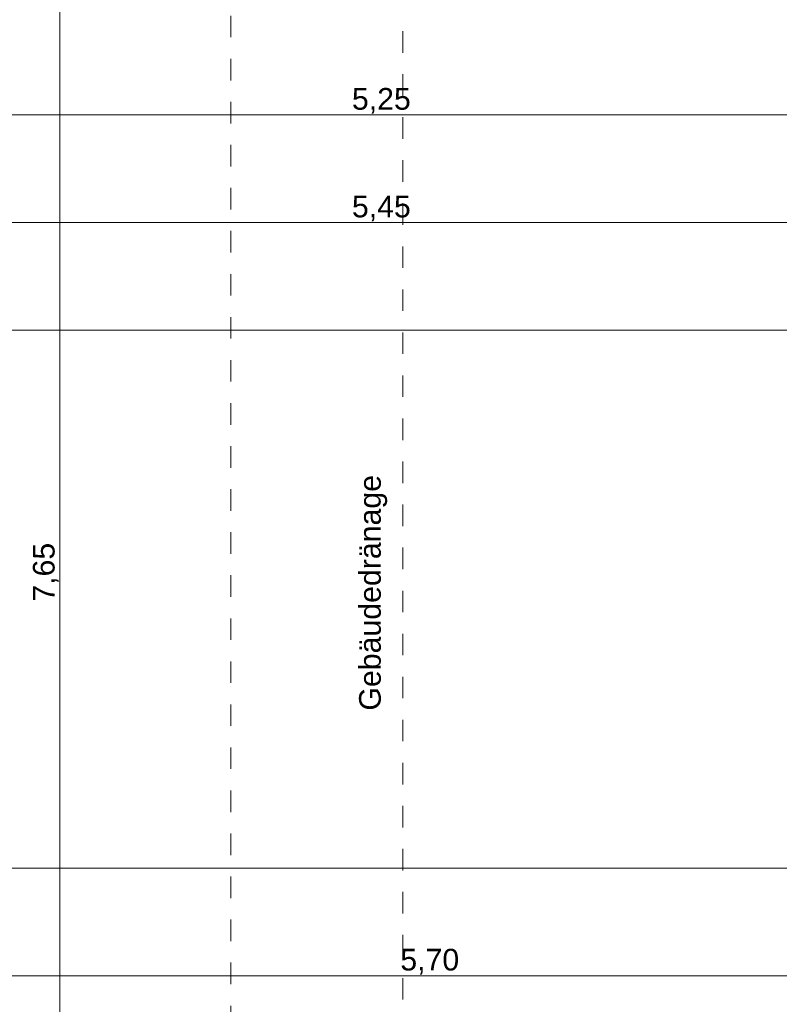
# Model space of a CAD drawing. Header units: metres. Extents: x -273 to 6, y -183 to 13.
# Tile 237 of 256: x -72.53 to -69, y -26.08 to -21.5. Entities that reach past the tile are written whole.
import ezdxf

# ---------------------------------------------------------------- set-up
doc = ezdxf.new("R2010")
doc.units = ezdxf.units.M
doc.header["$LTSCALE"] = 0.05
doc.header["$PDMODE"] = 1
doc.header["$PDSIZE"] = -2
doc.linetypes.add('ISO-03 Gestrichelt mit Abstand-3', pattern=[1.524, 0.6096, -0.9144])
doc.linetypes.add('Linienart-53', pattern=[5.291531, 3.175, -1.058062, 0.352704, -0.705764])
doc.layers.get('0').update_dxf_attribs({"lineweight": 25})
doc.layers.add('70 -71 Achsen- 1 Gebäudeachsen', color=7, linetype='Linienart-53', lineweight=18)
doc.layers.add('Keine', color=7, linetype='Continuous', lineweight=9)
doc.layers.add('70 -72 Beschriftung- 1 Beschriftung allgemein', color=7, linetype='Continuous', lineweight=9, true_color=0xff6633)
doc.layers.add('70 -76 Bemaßung- 2 Allgemein', color=7, linetype='Continuous', lineweight=5, true_color=0x6666cc)
doc.styles.add('Arial', font='arial.ttf')
doc.dimstyles.new('k+k_klein', dxfattribs={"dimtxt": 0.100689, "dimasz": 0.05302, "dimexe": 0.05, "dimexo": 0.15, "dimgap": 0.005, "dimtad": 1, "dimdec": 3, "dimtxsty": 'Arial', "dimblk": 'VW_SLASH-2', "dimblk1": 'VW_SLASH-2', "dimblk2": 'VW_SLASH-2', "dimcen": 0, "dimdle": 0.025, "dimadec": 3, "dimazin": 0, "dimtfac": 0.75, "dimtdec": 3, "dimtix": 1, "dimtmove": 0, "dimatfit": 0, "dimldrblk": 'VW_FILLEDARROW', "dimfxl": 0.1, "dimfxlon": 1, "dimfrac": 2, "dimtolj": 1, "dimarcsym": 0})

# ---------------------------------------------------------------- blocks, each defined once
blk = doc.blocks.new('_Achsen (3D)')
at = {"layer": '70 -71 Achsen- 1 Gebäudeachsen', "transparency": 33554687}
blk.add_line((-179.668, -22.947), (3.826, -22.947), dxfattribs=at)
blk = doc.blocks.new('Gruppe-2490')
at = {"layer": 'Keine', "color": 7, "linetype": 'ISO-03 Gestrichelt mit Abstand-3', "lineweight": 9, "flags": 128}
blk.add_lwpolyline([(-88.6823, -40.004), (-88.6823, -41.3969), (-88.896, -41.3969), (-88.896, -42.1969), (-88.6823, -42.1969), (-88.6823, -43.104), (-86.2423, -43.104), (-86.2423, -42.1969), (-53.0011, -42.1969), (-53.0011, -41.3969), (-70.7461, -41.3969), (-70.7461, -20.5719), (-71.5461, -20.5719), (-71.5461, -41.3969), (-86.2423, -41.3969), (-86.2423, -40.004)], close=True, dxfattribs=at)
at = {"layer": '70 -72 Beschriftung- 1 Beschriftung allgemein', "insert": (-70.9495, -24.1674), "char_height": 0.100689, "attachment_point": 2, "rotation": 90, "line_spacing_factor": 0.96878, "style": 'Arial'}
blk.add_mtext('Gebäudedränage', dxfattribs=at)
blk = doc.blocks.new('_FU_2D LP5 (2D)')
at = {"layer": '70 -72 Beschriftung- 1 Beschriftung allgemein', "color": 7}
blk.add_blockref('Gruppe-2490', (0, 0), dxfattribs=at)
blk = doc.blocks.new('VW_SLASH-2')
at = {"color": 0, "linetype": 'ByBlock', "lineweight": -2, "transparency": 16777216}
blk.add_line((0.472, 0), (-1, 0), dxfattribs=at)
at = {"color": 0, "lineweight": 5, "transparency": 16777216, "flags": 128}
blk.add_lwpolyline([(0.5, 0.5), (-0.5, -0.5)], dxfattribs=at)
blk = doc.blocks.new('*D3791')
at = {"layer": '70 -76 Bemaßung- 2 Allgemein', "color": 0, "lineweight": -2}
for p, q in [((-73.471, -21.897), (-73.471, -21.997)), ((-68.221, -21.897), (-68.221, -21.997)), ((-68.274, -21.947), (-73.418, -21.947))]:
    blk.add_line(p, q, dxfattribs=at)
at = {"layer": 'Defpoints', "color": 0}
for p in [(-73.471, -21.747), (-68.221, -21.747), (-73.471, -21.947)]:
    blk.add_point(p, dxfattribs=at)
at = {"layer": '70 -76 Bemaßung- 2 Allgemein', "color": 0, "lineweight": -2, "xscale": 0.05302001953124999, "yscale": 0.05302001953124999, "zscale": 0.05302001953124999, "rotation": 180}
blk.add_blockref('VW_SLASH-2', (-73.471, -21.947), dxfattribs=at)
at = {"layer": '70 -76 Bemaßung- 2 Allgemein', "color": 0, "lineweight": -2, "xscale": 0.05302001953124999, "yscale": 0.05302001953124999, "zscale": 0.05302001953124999}
blk.add_blockref('VW_SLASH-2', (-68.221, -21.947), dxfattribs=at)
at = {"layer": '70 -76 Bemaßung- 2 Allgemein', "color": 0, "insert": (-70.846, -21.8816), "char_height": 0.10069, "attachment_point": 5, "style": 'Arial'}
blk.add_mtext('\\A1;5,25', dxfattribs=at)
blk = doc.blocks.new('VW_FILLEDARROW')
at = {"linetype": 'Continuous', "lineweight": 0, "transparency": 16777216}
blk.add_hatch(color=0, dxfattribs=at).paths.add_polyline_path([(-2.829, 0.758), (0, 0), (-2.829, -0.758)])
at = {"color": 0, "lineweight": 5, "transparency": 16777216, "flags": 128}
blk.add_lwpolyline([(-2.829, 0.758), (0, 0), (-2.829, -0.758)], close=True, dxfattribs=at)
blk = doc.blocks.new('*D3805')
at = {"layer": '70 -76 Bemaßung- 2 Allgemein', "color": 0, "lineweight": -2}
for p, q in [((-51.946, -22.847), (-51.946, -22.997)), ((-73.471, -23.047), (-73.471, -22.897)), ((-51.999, -22.947), (-73.418, -22.947))]:
    blk.add_line(p, q, dxfattribs=at)
at = {"layer": 'Defpoints', "color": 0}
for p in [(-51.946, -21.047), (-73.471, -22.947), (-73.471, -24.147)]:
    blk.add_point(p, dxfattribs=at)
at = {"layer": '70 -76 Bemaßung- 2 Allgemein', "color": 0, "lineweight": -2, "xscale": 0.05302001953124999, "yscale": 0.05302001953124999, "zscale": 0.05302001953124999, "rotation": 180}
blk.add_blockref('VW_SLASH-2', (-73.471, -22.947), dxfattribs=at)
at = {"layer": '70 -76 Bemaßung- 2 Allgemein', "color": 0, "lineweight": -2, "xscale": 0.05302001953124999, "yscale": 0.05302001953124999, "zscale": 0.05302001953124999}
blk.add_blockref('VW_SLASH-2', (-51.946, -22.947), dxfattribs=at)
at = {"layer": '70 -76 Bemaßung- 2 Allgemein', "color": 0, "insert": (-62.7085, -22.8648), "char_height": 0.100689, "attachment_point": 5, "style": 'Arial'}
blk.add_mtext('\\A1;21,52\\S5^ ;', dxfattribs=at)
blk = doc.blocks.new('*D3809')
at = {"layer": '70 -76 Bemaßung- 2 Allgemein', "color": 0, "lineweight": -2}
for p, q in [((-73.571, -22.347), (-73.571, -22.497)), ((-68.121, -22.347), (-68.121, -22.497)), ((-68.174, -22.447), (-73.518, -22.447))]:
    blk.add_line(p, q, dxfattribs=at)
at = {"layer": 'Defpoints', "color": 0}
for p in [(-68.121, -21.647), (-73.571, -21.847), (-73.571, -22.447)]:
    blk.add_point(p, dxfattribs=at)
at = {"layer": '70 -76 Bemaßung- 2 Allgemein', "color": 0, "lineweight": -2, "xscale": 0.05302001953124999, "yscale": 0.05302001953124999, "zscale": 0.05302001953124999, "rotation": 180}
blk.add_blockref('VW_SLASH-2', (-73.571, -22.447), dxfattribs=at)
at = {"layer": '70 -76 Bemaßung- 2 Allgemein', "color": 0, "lineweight": -2, "xscale": 0.05302001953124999, "yscale": 0.05302001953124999, "zscale": 0.05302001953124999}
blk.add_blockref('VW_SLASH-2', (-68.121, -22.447), dxfattribs=at)
at = {"layer": '70 -76 Bemaßung- 2 Allgemein', "color": 0, "insert": (-70.846, -22.3818), "char_height": 0.10069, "attachment_point": 5, "style": 'Arial'}
blk.add_mtext('\\A1;5,45', dxfattribs=at)
blk = doc.blocks.new('*D3828')
at = {"layer": '70 -76 Bemaßung- 2 Allgemein', "color": 0, "lineweight": -2}
for p, q in [((-73.471, -26.047), (-73.471, -25.897)), ((-67.771, -26.047), (-67.771, -25.897)), ((-67.824, -25.947), (-73.418, -25.947))]:
    blk.add_line(p, q, dxfattribs=at)
at = {"layer": 'Defpoints', "color": 0}
for p in [(-73.471, -25.947), (-67.771, -26.847), (-73.471, -26.997)]:
    blk.add_point(p, dxfattribs=at)
at = {"layer": '70 -76 Bemaßung- 2 Allgemein', "color": 0, "lineweight": -2, "xscale": 0.05302001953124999, "yscale": 0.05302001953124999, "zscale": 0.05302001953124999, "rotation": 180}
blk.add_blockref('VW_SLASH-2', (-73.471, -25.947), dxfattribs=at)
at = {"layer": '70 -76 Bemaßung- 2 Allgemein', "color": 0, "lineweight": -2, "xscale": 0.05302001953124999, "yscale": 0.05302001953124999, "zscale": 0.05302001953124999}
blk.add_blockref('VW_SLASH-2', (-67.771, -25.947), dxfattribs=at)
at = {"layer": '70 -76 Bemaßung- 2 Allgemein', "color": 0, "insert": (-70.621, -25.8816), "char_height": 0.10069, "attachment_point": 5, "style": 'Arial'}
blk.add_mtext('\\A1;5,70', dxfattribs=at)
blk = doc.blocks.new('*D3841')
at = {"layer": '70 -76 Bemaßung- 2 Allgemein', "color": 0, "lineweight": -2}
for p, q in [((-73.571, -25.547), (-73.571, -25.397)), ((-50.671, -25.547), (-50.671, -25.397)), ((-50.724, -25.447), (-73.518, -25.447))]:
    blk.add_line(p, q, dxfattribs=at)
at = {"layer": 'Defpoints', "color": 0}
for p in [(-73.571, -25.447), (-73.571, -27.097), (-50.671, -27.997)]:
    blk.add_point(p, dxfattribs=at)
at = {"layer": '70 -76 Bemaßung- 2 Allgemein', "color": 0, "lineweight": -2, "xscale": 0.05302001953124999, "yscale": 0.05302001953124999, "zscale": 0.05302001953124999, "rotation": 180}
blk.add_blockref('VW_SLASH-2', (-73.571, -25.447), dxfattribs=at)
at = {"layer": '70 -76 Bemaßung- 2 Allgemein', "color": 0, "lineweight": -2, "xscale": 0.05302001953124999, "yscale": 0.05302001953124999, "zscale": 0.05302001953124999}
blk.add_blockref('VW_SLASH-2', (-50.671, -25.447), dxfattribs=at)
at = {"layer": '70 -76 Bemaßung- 2 Allgemein', "color": 0, "insert": (-62.121, -25.3816), "char_height": 0.10069, "attachment_point": 5, "style": 'Arial'}
blk.add_mtext('\\A1;22,90', dxfattribs=at)
blk = doc.blocks.new('*D3845')
at = {"layer": '70 -76 Bemaßung- 2 Allgemein', "color": 0, "lineweight": -2}
for p, q in [((-72.2107, -20.247), (-72.2909, -20.247)), ((-72.3409, -27.844), (-72.3409, -20.3001)), ((-72.2409, -27.897), (-72.3909, -27.897))]:
    blk.add_line(p, q, dxfattribs=at)
at = {"layer": 'Defpoints', "color": 0}
for p in [(-72.3607, -20.247), (-72.3409, -20.247), (-71.8603, -27.897)]:
    blk.add_point(p, dxfattribs=at)
at = {"layer": '70 -76 Bemaßung- 2 Allgemein', "color": 0, "lineweight": -2, "xscale": 0.05302001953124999, "yscale": 0.05302001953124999, "zscale": 0.05302001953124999}
for p, rotation in [((-72.3409, -20.247), 90), ((-72.3409, -27.897), 270)]:
    blk.add_blockref('VW_SLASH-2', p, dxfattribs=dict(at, rotation=rotation))
at = {"layer": '70 -76 Bemaßung- 2 Allgemein', "color": 0, "insert": (-72.4063, -24.072), "char_height": 0.10069, "attachment_point": 5, "rotation": 90, "style": 'Arial'}
blk.add_mtext('\\A1;7,65', dxfattribs=at)
blk = doc.blocks.new('Gruppe-2821')
at = {"layer": '70 -76 Bemaßung- 2 Allgemein'}
dim = blk.add_linear_dim(base=(-73.47099996, -21.94704198), p1=(-68.22099996, -21.74704198), p2=(-73.47099996, -21.74704198), text='5,25', dimstyle='k+k_klein', override={"dimtxt": 0.100689, "dimgap": 0.005, "dimdec": 8, "dimpost": '<>', "dimtxsty": 'Arial', "dimtmove": 2}, dxfattribs=at)
dim.commit()
dim.dimension.update_dxf_attribs({"geometry": '*D3791', "text_midpoint": (-70.84599996, -21.88157844)})
blk = doc.blocks.new('Gruppe-2822')
at = {"layer": '70 -76 Bemaßung- 2 Allgemein'}
dim = blk.add_linear_dim(base=(-73.47099996, -22.94704198), p1=(-51.94599996, -21.04704198), p2=(-73.47099996, -24.14704198), text='21,52\\S5^ ;', dimstyle='k+k_klein', override={"dimtxt": 0.100689, "dimgap": 0.005, "dimdec": 8, "dimpost": '<>', "dimtxsty": 'Arial', "dimtmove": 2}, dxfattribs=at)
dim.commit()
dim.dimension.update_dxf_attribs({"geometry": '*D3805', "text_midpoint": (-62.70849996, -22.86484735)})
blk = doc.blocks.new('Gruppe-2823')
at = {"layer": '70 -76 Bemaßung- 2 Allgemein'}
dim = blk.add_linear_dim(base=(-73.57099996, -22.44704198), p1=(-68.12099996, -21.64704198), p2=(-73.57099996, -21.84704198), text='5,45', dimstyle='k+k_klein', override={"dimtxt": 0.100689, "dimgap": 0.005, "dimdec": 8, "dimpost": '<>', "dimtxsty": 'Arial', "dimtmove": 2}, dxfattribs=at)
dim.commit()
dim.dimension.update_dxf_attribs({"geometry": '*D3809', "text_midpoint": (-70.84599996, -22.38177982)})
blk = doc.blocks.new('Gruppe-2825')
at = {"layer": '70 -76 Bemaßung- 2 Allgemein'}
dim = blk.add_linear_dim(base=(-73.47099996, -25.94704198), p1=(-67.77099996, -26.84704198), p2=(-73.47099996, -26.99704198), text='5,70', dimstyle='k+k_klein', override={"dimtxt": 0.100689, "dimgap": 0.005, "dimdec": 8, "dimpost": '<>', "dimtxsty": 'Arial', "dimtmove": 2}, dxfattribs=at)
dim.commit()
dim.dimension.update_dxf_attribs({"geometry": '*D3828', "text_midpoint": (-70.62099996, -25.88157844)})
blk = doc.blocks.new('Gruppe-2826')
at = {"layer": '70 -76 Bemaßung- 2 Allgemein'}
dim = blk.add_linear_dim(base=(-72.34085588, -20.24704198), p1=(-71.86033986, -27.89704198), p2=(-72.36070712, -20.24704198), angle=270, text='7,65', dimstyle='k+k_klein', override={"dimtxt": 0.100689, "dimgap": 0.005, "dimdec": 8, "dimpost": '<>', "dimtxsty": 'Arial', "dimtmove": 2}, dxfattribs=at)
dim.commit()
dim.dimension.update_dxf_attribs({"geometry": '*D3845', "text_midpoint": (-72.40631942, -24.07204198)})
blk = doc.blocks.new('_FU_2D Bemaßung_ Beschriftung (3D)')
at = {"layer": '70 -76 Bemaßung- 2 Allgemein'}
for name in ['Gruppe-2826', 'Gruppe-2823', 'Gruppe-2822', 'Gruppe-2821', 'Gruppe-2825']:
    blk.add_blockref(name, (0, 0), dxfattribs=at)
dim = blk.add_linear_dim(base=(-73.57099996, -25.44704198), p1=(-50.67099996, -27.99704198), p2=(-73.57099996, -27.09704198), text='22,90', dimstyle='k+k_klein', override={"dimtxt": 0.100689, "dimgap": 0.005, "dimdec": 8, "dimpost": '<>', "dimtxsty": 'Arial', "dimtmove": 2}, dxfattribs=at)
dim.commit()
dim.dimension.update_dxf_attribs({"geometry": '*D3841', "text_midpoint": (-62.12099996, -25.38157844)})

msp = doc.modelspace()

# ---------------------------------------------------------------- block references
at = {"layer": 'Keine', "color": 1}
msp.add_blockref('_Achsen (3D)', (0, 0), dxfattribs=at)

# ---------------------------------------------------------------- next in the draw order: block references
msp.add_blockref('_FU_2D LP5 (2D)', (0, 0), dxfattribs=at)

# ---------------------------------------------------------------- next in the draw order: block references
msp.add_blockref('_FU_2D Bemaßung_ Beschriftung (3D)', (0, 0), dxfattribs=at)

doc.saveas('drawing.dxf')
